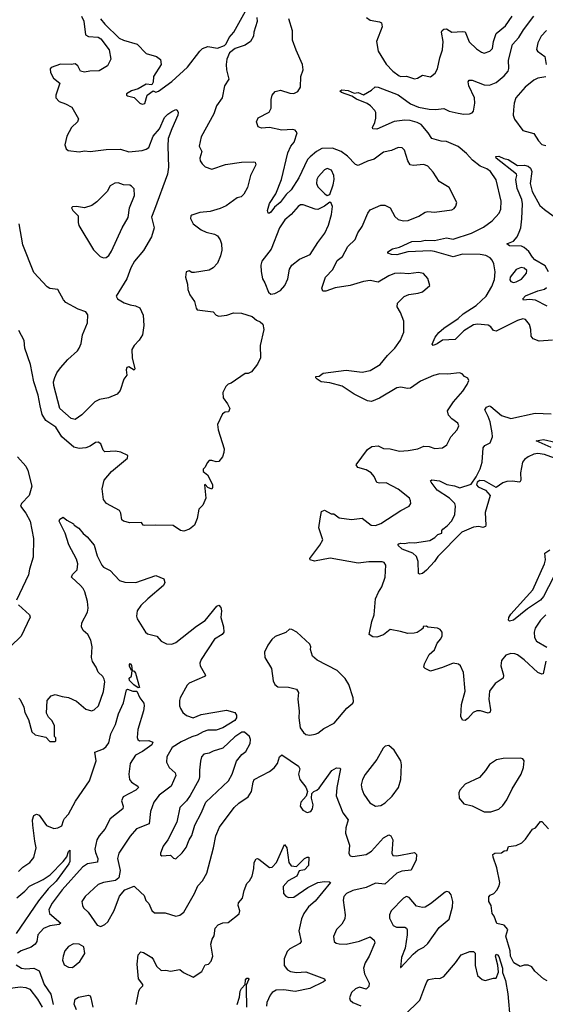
# Model space of a CAD drawing. Extents: x 1468344 to 1613994, y 525695 to 643861.
# Tile 156 of 256: x 1548641 to 1552562, y 558256 to 565609. Entities that reach past the tile are written whole.
import ezdxf

# ---------------------------------------------------------------- set-up
doc = ezdxf.new("R2010")
doc.units = 0

msp = doc.modelspace()

# ---------------------------------------------------------------- linework, layer by layer
at = {"layer": '0CON10XD'}
for points in [[(1549101.2, 565635), (1549118.5, 565598.5), (1549131.4, 565495), (1549153.1, 565483.1), (1549225, 565479.6), (1549245, 565465.6), (1549307.1, 565385), (1549321.2, 565315), (1549296.2, 565265), (1549232.6, 565227.4), (1549164.3, 565225.7), (1549125, 565218), (1549095, 565223.8), (1549073.3, 565265), (1549055, 565280), (1549025, 565273.3), (1548945, 565275.8), (1548875, 565251.2), (1548867.5, 565242.5), (1548871.5, 565215), (1548893.2, 565173.2), (1548940.6, 565135), (1548910, 565045), (1548910.8, 565025), (1548935, 564998.5), (1548981.7, 564981.7), (1549029.2, 564955), (1549078.3, 564868.3), (1549072, 564845), (1549026.6, 564803.4), (1548991.2, 564738.8), (1548976.2, 564675), (1548986.7, 564645), (1549002.3, 564632.3), (1549085, 564622.5), (1549125, 564629.2), (1549165, 564624.4), (1549285, 564639.1), (1549392.6, 564642.6), (1549455, 564621.4), (1549555, 564632.3), (1549585, 564641.1), (1549605, 564655.7), (1549635, 564738.8), (1549684, 564795), (1549721.8, 564878.2), (1549745, 564903.8), (1549775, 564924), (1549805, 564937.5), (1549815, 564932.5), (1549823.3, 564915), (1549820.8, 564895), (1549774.4, 564795), (1549749.3, 564720.7), (1549745.5, 564665), (1549751.7, 564508.3), (1549743.1, 564455), (1549645, 564190.8), (1549623.3, 564135), (1549643.1, 564055), (1549625, 563986.7), (1549564, 563885), (1549497.5, 563805), (1549470.6, 563755), (1549439.4, 563675), (1549360, 563545), (1549371.2, 563525), (1549420, 563495), (1549465, 563478.6), (1549505, 563472.5), (1549536.8, 563456.8), (1549562.7, 563402.7), (1549567.5, 563325), (1549557.5, 563255), (1549532.5, 563215), (1549493.8, 563175), (1549476.7, 563145), (1549479.4, 563085), (1549498.3, 563001.7), (1549495, 562992.5), (1549455, 563016), (1549439.2, 563010.8), (1549434.2, 562994.2), (1549440, 562955), (1549416.7, 562925), (1549389.7, 562840.3), (1549367.3, 562812.7), (1549304.1, 562784.1), (1549235, 562771.9), (1549202, 562755), (1549105, 562657.5), (1549055, 562622.9), (1549025, 562630), (1548939.4, 562705), (1548895, 562877.5), (1548893.8, 562905), (1548902.7, 562937.3), (1548918.1, 562971.9), (1548945, 563009.2), (1548999.1, 563070.9), (1549070.8, 563135), (1549084.2, 563155), (1549097.9, 563192.1), (1549110, 563255), (1549145.8, 563345), (1549150, 563405), (1549135, 563426.7), (1549077.4, 563447.4), (1548985, 563497.5), (1548966.4, 563516.4), (1548925, 563593.3), (1548865, 563602), (1548845, 563613.8), (1548745, 563720.6), (1548665, 563928), (1548635.5, 564085)], [(1549244.5, 565615), (1549275.6, 565575), (1549381.8, 565471.8), (1549415, 565455.7), (1549517.1, 565427.1), (1549585, 565355.4), (1549662, 565335), (1549692, 565312), (1549695.4, 565275), (1549639.4, 565185), (1549635, 565142.5), (1549626.9, 565123.1), (1549583, 565127), (1549525, 565092), (1549475, 565077.5), (1549436.7, 565055), (1549436.7, 565045), (1549445, 565040), (1549495, 565028.8), (1549537.5, 564985), (1549555, 564978.6), (1549575, 564983.3), (1549591.2, 565045), (1549635, 565076.7), (1549655, 565068), (1549675, 565074.3), (1549775, 565146.2), (1549891.4, 565255), (1549983.5, 565375), (1550005, 565393.8), (1550045, 565409.1), (1550115, 565397.5), (1550168.8, 565415), (1550181.3, 565428.7), (1550202.2, 565475), (1550238.2, 565515), (1550325, 565673.3)], [(1552615, 563215.8), (1552515, 563208.1), (1552470, 563225), (1552456.9, 563245), (1552454.5, 563294.5), (1552443.2, 563333.2), (1552415, 563370), (1552395, 563374.2), (1552355, 563362.5), (1552195, 563283.1), (1552175, 563287.8), (1552154.4, 563315), (1552135, 563327.9), (1552055, 563334.2), (1552025, 563330.3), (1551954.1, 563285.9), (1551888.3, 563221.7), (1551795, 563215.5), (1551755, 563188.1), (1551725, 563176.7), (1551718.8, 563185), (1551741.3, 563238.7), (1551767.9, 563272.1), (1551805.8, 563305), (1551912.3, 563377.7), (1551947.9, 563412.1), (1552046.9, 563475), (1552120.8, 563545), (1552163, 563617), (1552181.7, 563668.3), (1552186.9, 563725), (1552176.7, 563785), (1552165, 563813.8), (1552150.5, 563830.5), (1552117.2, 563847.2), (1552075, 563856.1), (1551945, 563857.8), (1551875, 563838.5), (1551735, 563878.7), (1551705, 563882.2), (1551535, 563875.8), (1551455, 563853), (1551415.4, 563855.4), (1551386.7, 563865), (1551386.7, 563875), (1551422.1, 563897.9), (1551475, 563910), (1551565, 563952.8), (1551635, 563956.2), (1551665, 563962.2), (1551735, 563960.3), (1551825, 563979.2), (1551875, 563968.8), (1552012, 564015), (1552100.8, 564059.2), (1552165, 564105.7), (1552216.3, 564163.7), (1552229.4, 564195), (1552231.5, 564255), (1552195, 564413.3), (1552152.5, 564475), (1552125, 564494.4), (1552075, 564514.4), (1552019.4, 564559.4), (1551975, 564608.5), (1551912, 564662), (1551825, 564700.5), (1551785, 564702.5), (1551715, 564721.5), (1551686.9, 564765), (1551635.5, 564825.5), (1551605, 564841.8), (1551554.7, 564855.3), (1551515, 564858.2), (1551435, 564847.5), (1551305, 564790.8), (1551274, 564794), (1551272, 564805), (1551289.7, 564840.3), (1551297, 564873), (1551297.5, 564915), (1551289.6, 564929.6), (1551258.5, 564965), (1551232.3, 564982.3), (1551152.7, 565015), (1551118.3, 565038.3), (1551042, 565065), (1551028.8, 565075), (1551044.3, 565085.7), (1551091.2, 565081.2), (1551135, 565059.2), (1551165, 565064.2), (1551205, 565046.7), (1551265, 565082.5), (1551293, 565107), (1551315, 565106), (1551465, 565048.5), (1551555, 564981.5), (1551615.8, 564955.8), (1551695, 564940.5), (1551745, 564938.8), (1551805, 564946.2), (1551845, 564926.5), (1551910.6, 564910.6), (1551955, 564903.5), (1551995, 564905.6), (1552015, 564912.9), (1552025, 564926.7), (1552036.2, 564985), (1552032.7, 565025), (1551991.5, 565115), (1551985.8, 565145), (1551992.5, 565157.5), (1552015, 565156.9), (1552105, 565123.1), (1552145, 565120), (1552195, 565141.1), (1552255, 565190.7), (1552284, 565225), (1552290.3, 565245), (1552287, 565307), (1552316.1, 565423.9), (1552365, 565474.7), (1552397.9, 565532.1), (1552475.4, 565635)], [(1551228, 565625), (1551255, 565605.8), (1551324.1, 565594.1), (1551338.8, 565585), (1551343.8, 565555), (1551303.3, 565445), (1551313.8, 565375), (1551375, 565276.4), (1551425, 565225.5), (1551470.4, 565190.4), (1551485, 565185.3), (1551525, 565188.4), (1551585, 565167.5), (1551607.5, 565172.5), (1551645, 565194.2), (1551705, 565181.2), (1551740.3, 565209.7), (1551757.1, 565242.9), (1551774.6, 565325), (1551796, 565384), (1551800, 565445), (1551786.7, 565515), (1551791.2, 565528.8), (1551805, 565538.6), (1551825, 565541.4), (1551865, 565515.8), (1551945, 565521.9), (1551965, 565517.5), (1551993.4, 565443.4), (1552048.3, 565391.7), (1552085, 565366.2), (1552105, 565360), (1552147.5, 565375), (1552167.3, 565392.7), (1552174.4, 565445.6), (1552196, 565505), (1552265, 565562.5), (1552315.5, 565635)], [(1550410, 565625), (1550412, 565595), (1550387.5, 565515), (1550384, 565485), (1550362.7, 565447.3), (1550322.1, 565417.9), (1550247, 565393), (1550205, 565361.2), (1550185.6, 565315), (1550181.9, 565275), (1550184.2, 565234.2), (1550200, 565165), (1550167.5, 565115), (1550150, 565025), (1550108.6, 564965), (1550088.1, 564905), (1549994.4, 564735), (1549980, 564665), (1549998.8, 564625), (1549984.2, 564575), (1549987.5, 564555), (1550001.7, 564531.7), (1550025, 564510), (1550075, 564492.9), (1550175, 564526.9), (1550295, 564545.7), (1550387.7, 564547.7), (1550397.5, 564545), (1550403.3, 564525), (1550363.4, 564446.6), (1550340, 564355), (1550312, 564305), (1550292.7, 564287.3), (1550262.4, 564277.6), (1550181.3, 564218.7), (1550135, 564197.8), (1550062.2, 564177.8), (1549985, 564169.2), (1549925, 564150), (1549916, 564144), (1549914.2, 564125), (1549935.5, 564085.5), (1549995, 564038.6), (1550031.7, 564021.7), (1550095, 564008.1), (1550116, 563995), (1550136.7, 563965), (1550146.7, 563935), (1550148.3, 563888.3), (1550139.2, 563845), (1550115, 563791.2), (1550085, 563756.2), (1550055, 563737.5), (1549945, 563720), (1549925, 563720), (1549905, 563732.5), (1549883.6, 563726.4), (1549876.2, 563685), (1549892, 563635), (1549896, 563595), (1549909.2, 563555), (1549945.8, 563505), (1549955.9, 563455.9), (1549965, 563441.2), (1550083.6, 563426.4), (1550105, 563403.3), (1550125, 563393.8), (1550185, 563402.5), (1550235, 563420.8), (1550295, 563417.5), (1550375, 563392), (1550407.5, 563365), (1550435, 563353.3), (1550453.3, 563335), (1550461.2, 563295), (1550434.1, 563175.9), (1550435.8, 563084.2), (1550414, 563036)], [(1552247.4, 560692.6), (1552188.3, 560651.7), (1552146.1, 560595), (1552140, 560535), (1552153.9, 560456.1), (1552151.2, 560438.8), (1552135, 560431.2), (1552078.7, 560448.7), (1552051.1, 560448.9), (1552024, 560435), (1551985, 560390), (1551965, 560376.7), (1551945, 560377.5), (1551931.2, 560405), (1551936, 560495), (1551964.3, 560595), (1551951.2, 560735), (1551930, 560785), (1551915, 560796.2), (1551875, 560804), (1551795, 560771.1), (1551705, 560743.8), (1551665, 560763.3), (1551656.7, 560775), (1551660.5, 560799.5), (1551695, 560867.5), (1551735, 560902.5), (1551755.9, 560954.1), (1551783.3, 560985), (1551793, 561007), (1551792.5, 561035), (1551776.4, 561056.4), (1551756.4, 561066.4), (1551685, 561072.5), (1551675, 561080), (1551651.7, 561078.3), (1551650, 561065), (1551635, 561052.5), (1551605, 561032.5), (1551583, 561027), (1551535, 561026.2), (1551480.7, 561039.3), (1551405, 561054.2), (1551355, 561016), (1551305, 560997.5), (1551275, 561000.8), (1551246.7, 561016.7), (1551267.1, 561115), (1551285.9, 561165.9), (1551295.6, 561285), (1551316.7, 561335), (1551343.1, 561375), (1551365.9, 561445.9), (1551372.9, 561535), (1551360, 561555), (1551345, 561560), (1551245, 561560.6), (1551165, 561550.7), (1550957.6, 561587.6), (1550840, 561565), (1550806.7, 561575), (1550804, 561585), (1550880.6, 561685), (1550902.9, 561725), (1550872.2, 561815), (1550880.9, 561880.9), (1550892.8, 561937.2), (1550915, 561946.5), (1550965, 561920), (1550985, 561918.6), (1551025, 561888.9), (1551115.6, 561875.6), (1551195, 561885.7), (1551263.5, 561833.5), (1551295, 561831.9), (1551335, 561846.9), (1551483.3, 561945), (1551546.7, 561975), (1551558, 561995), (1551557, 562017), (1551548, 562035), (1551465, 562102.9), (1551375, 562151.1), (1551325, 562148.6), (1551305, 562153.8), (1551285, 562198.8), (1551262, 562225), (1551225, 562246.7), (1551163.3, 562265), (1551151.2, 562285), (1551235, 562400), (1551267.3, 562422.7), (1551315, 562425.7), (1551355, 562405.8), (1551405, 562403.8), (1551475, 562386), (1551538.3, 562391.7), (1551610, 562405), (1551655, 562423.3), (1551695, 562422.5), (1551736.4, 562406.4), (1551795, 562412), (1551826.4, 562433.6), (1551856.9, 562493.1), (1551904, 562545), (1551916, 562575), (1551910, 562595), (1551865, 562627.5), (1551840, 562655), (1551832.7, 562687.3), (1551875.8, 562755), (1551946, 562835), (1551978.8, 562885), (1551990, 562915), (1551983, 562933), (1551960, 562945), (1551942.5, 562965), (1551921.7, 562971.7), (1551835, 562962), (1551775, 562964.2), (1551727, 562953), (1551629.7, 562910.3), (1551555, 562857.5), (1551534.3, 562854.3), (1551484.3, 562864.3), (1551455, 562860.6), (1551325, 562781.9), (1551265, 562757.1), (1551235, 562762.5), (1551135, 562813.5), (1551045, 562872.9), (1550955, 562896), (1550890, 562905), (1550860, 562925), (1550850, 562935), (1550850, 562945), (1550875, 562947.5), (1550905, 562969.2), (1551075, 562992.2), (1551195, 562975.7), (1551255, 562989.2), (1551329.2, 563035), (1551385, 563102.5), (1551439.2, 563155), (1551481.4, 563215), (1551505.8, 563275), (1551507.5, 563295), (1551506.8, 563356.8), (1551481.7, 563421.7), (1551456, 563465), (1551458.8, 563491.2), (1551507.6, 563542.4), (1551543, 563557), (1551613.8, 563566.2), (1551645, 563576.7), (1551700, 563625), (1551685.7, 563675.7), (1551652.7, 563712.7), (1551615, 563720), (1551540.5, 563710.5), (1551485, 563717.1), (1551437, 563713), (1551395, 563695.8), (1551315, 563649.2), (1551255, 563660.8), (1551205, 563653.1), (1551105, 563623.5), (1550994.6, 563605.4), (1550925, 563581.4), (1550901.2, 563581.2), (1550895.7, 563605), (1550921.2, 563685), (1550975.4, 563744.6), (1551008.7, 563811.3), (1551049.1, 563840.9), (1551088.9, 563915), (1551142.1, 563967.9), (1551163.6, 564016.4), (1551196.4, 564063.6), (1551237.8, 564165), (1551255, 564190), (1551335, 564223.3), (1551365, 564224.4), (1551405, 564204.2), (1551440.2, 564140.2), (1551465, 564117.5), (1551505, 564105.7), (1551539.2, 564109.2), (1551617.4, 564142.6), (1551665, 564171.1), (1551685.7, 564175.7), (1551735, 564172.5), (1551865, 564188.8), (1551881.7, 564198.3), (1551895, 564217.5), (1551901.2, 564245), (1551845.6, 564355.6), (1551770.3, 564400.3), (1551725, 564470), (1551685, 564515.6), (1551655, 564527.5), (1551575, 564520.6), (1551554, 564525), (1551537.1, 564555), (1551510.8, 564635), (1551495, 564650.8), (1551465, 564654.4), (1551415, 564631.5), (1551355, 564618.6), (1551285, 564566.2), (1551235, 564552), (1551165, 564519.2), (1551145, 564527.5), (1551085, 564590.8), (1551038, 564625), (1550975, 564650), (1550895, 564647.8), (1550855, 564625.5), (1550806.4, 564585), (1550788, 564565), (1550722.1, 564427.9), (1550665, 564339.4), (1550627.4, 564302.6), (1550582.5, 564245), (1550541.4, 564208.6), (1550515, 564172.5), (1550505, 564163.3), (1550493.3, 564163.3), (1550488.8, 564185), (1550505, 564236.7), (1550551.7, 564308.3), (1550593.8, 564416.2), (1550640, 564615), (1550662.8, 564665), (1550688.5, 564695), (1550709.4, 564765), (1550696.2, 564785), (1550675, 564790), (1550595, 564783.9), (1550505, 564803.5), (1550445, 564799.2), (1550418.8, 564808.8), (1550408, 564845), (1550420, 564875), (1550500.5, 564919.5), (1550517.5, 564947.5), (1550517, 565013), (1550523.3, 565045), (1550546.4, 565073.6), (1550585, 565083.8), (1550655, 565060.8), (1550685, 565057.5), (1550715, 565073.8), (1550735.9, 565105.9), (1550738, 565185), (1550754.4, 565235), (1550751.1, 565275), (1550702.3, 565382.3), (1550676.5, 565455), (1550676.7, 565525), (1550647.4, 565615)], [(1552571.4, 565528.6), (1552530.9, 565485), (1552505.6, 565435.6), (1552497.1, 565387.1), (1552504.6, 565374.6), (1552557.8, 565335), (1552569.2, 565275)], [(1552565, 565181.9), (1552505, 565172.4), (1552475, 565158.5), (1552411.1, 565105), (1552342.9, 565025), (1552330, 564985), (1552324.3, 564935), (1552322.9, 564895), (1552332.5, 564865), (1552395, 564781.2), (1552475, 564760), (1552510, 564705), (1552536.9, 564676.9), (1552565, 564670.6)], [(1552584.8, 563725), (1552559.8, 563769.8), (1552484.7, 563815), (1552465.3, 563835), (1552439, 563879), (1552405, 563908.2), (1552385, 563917.6), (1552295, 563921.2), (1552274.4, 563935), (1552324.5, 563955.5), (1552351.7, 563988.3), (1552367.9, 564022.1), (1552378.5, 564055), (1552387.3, 564122.7), (1552392, 564235), (1552387.1, 564265), (1552352.3, 564347.7), (1552341.2, 564415), (1552350, 564445), (1552346.2, 564455), (1552195.7, 564575), (1552193.9, 564586.1), (1552215, 564588.6), (1552252.2, 564572.2), (1552284.1, 564564.1), (1552355, 564520), (1552407, 564523), (1552435, 564514.3), (1552451.4, 564501.4), (1552460.9, 564475), (1552448.8, 564385), (1552463.6, 564325), (1552521.7, 564221.7), (1552555, 564190.5), (1552620.8, 564145)], [(1550935, 564296.7), (1550955, 564302.5), (1550979.4, 564375), (1550986.4, 564415), (1550984.6, 564445), (1550965.8, 564485.8), (1550935, 564498.8), (1550915, 564487.1), (1550866.2, 564435), (1550856.2, 564415), (1550854.1, 564385), (1550865, 564361.5), (1550917.7, 564307.7), (1550935, 564296.7)], [(1549265, 563831.1), (1549285, 563832.2), (1549305, 563848.6), (1549325, 563880), (1549405.6, 564055), (1549448.8, 564131.2), (1549459.6, 564205), (1549496.5, 564295), (1549493.8, 564345), (1549475, 564366.7), (1549462.3, 564372.3), (1549415, 564376), (1549375, 564390), (1549351.2, 564388.8), (1549315, 564368.8), (1549293.8, 564325), (1549215, 564248.6), (1549177.8, 564222.2), (1549125, 564204.4), (1549065, 564214), (1549035, 564212), (1549026.2, 564205), (1549035.7, 564185), (1549075.8, 564145), (1549076, 564095), (1549082.1, 564072.1), (1549191.5, 563891.5), (1549240.5, 563840.5), (1549265, 563831.1)], [(1550515, 563560), (1550545, 563563.8), (1550585, 563586.7), (1550618, 563625), (1550640, 563675), (1550652.9, 563745), (1550671.4, 563775), (1550728.5, 563821.5), (1550808.1, 563855), (1550865, 563945.7), (1550917.8, 564015), (1550944.4, 564075), (1550965.8, 564155), (1550973.3, 564215), (1550965, 564240), (1550953, 564247), (1550914.4, 564215.6), (1550865, 564192.7), (1550845, 564193.8), (1550755, 564227.1), (1550735, 564225.5), (1550718.9, 564215), (1550665.5, 564155), (1550618.9, 564115), (1550579.4, 564055), (1550515.3, 563894.7), (1550446.1, 563805), (1550438.7, 563775), (1550440.9, 563729.1), (1550451.4, 563675), (1550470, 563645), (1550496.7, 563575), (1550515, 563560)], [(1552325, 563647.5), (1552345, 563651.4), (1552385, 563670.8), (1552422, 563715), (1552423.8, 563735), (1552405, 563754.2), (1552381.3, 563758.7), (1552345, 563742.9), (1552299.2, 563685), (1552296, 563666), (1552304.3, 563654.3), (1552325, 563647.5)], [(1552575, 563469.6), (1552488, 563515), (1552445, 563520.4), (1552400, 563515), (1552394.2, 563525), (1552415, 563546.7), (1552505, 563584.6), (1552555, 563597.7), (1552571.2, 563608.8)], [(1550414, 563036), (1550370.7, 562979.3), (1550345, 562967.5), (1550323, 562967), (1550217.5, 562895), (1550195, 562886.7), (1550179.5, 562870.5), (1550156.2, 562825), (1550158.8, 562785), (1550190.7, 562740.7), (1550207.5, 562705), (1550198.8, 562681.2), (1550173, 562677), (1550153.9, 562666.1), (1550116.7, 562585), (1550120, 562545), (1550166.2, 562405), (1550163, 562377), (1550152.5, 562345), (1550125, 562310), (1550105, 562307.5), (1550075, 562318), (1550055, 562316), (1550040.3, 562299.7), (1550025, 562266.7), (1550008.3, 562251.7), (1550010, 562235), (1550040.7, 562210.7), (1550077.7, 562137.7), (1550080, 562115), (1550075, 562102.5), (1550045, 562116.7), (1550025, 562137.5), (1550020, 562135), (1550030, 562035), (1550006.1, 561983.9), (1549976.1, 561953.9), (1549964, 561885), (1549945.7, 561835), (1549906.2, 561805), (1549865, 561790), (1549841.2, 561795), (1549785, 561832), (1549655, 561833.8), (1549571.7, 561831.7), (1549562.5, 561835), (1549550, 561855), (1549462.8, 561852.8), (1549416, 561865), (1549403.1, 561875), (1549395.7, 561925), (1549384.5, 561944.5), (1549286.9, 561996.9), (1549266.2, 562025), (1549255.6, 562105), (1549269.7, 562170.3), (1549325, 562234.2), (1549443.8, 562335), (1549446.7, 562355), (1549395, 562380), (1549354.2, 562385.8), (1549275, 562383.1), (1549263.5, 562395), (1549245, 562442), (1549225, 562454.2), (1549205, 562452), (1549165, 562424.2), (1549135, 562412), (1549085, 562406), (1549045, 562417.1), (1548955.3, 562495), (1548910.8, 562565), (1548834.7, 562615), (1548808.8, 562661.2), (1548794.2, 562725), (1548779.1, 562805), (1548746.2, 562905), (1548721.1, 563035), (1548680, 563155), (1548674.1, 563214.1), (1548635, 563287.5)], [(1551754.7, 562094.7), (1551709.4, 562155), (1551706, 562165), (1551715, 562174), (1551773.3, 562165), (1551827.5, 562137.5), (1551885, 562127.8), (1551925, 562112.9), (1552008.9, 562141.1), (1552046.1, 562195), (1552075.6, 562255), (1552090, 562305), (1552097.4, 562412.6), (1552111.7, 562428.3), (1552150.3, 562449.7), (1552166.9, 562495), (1552166.5, 562525), (1552149.2, 562605), (1552136, 562645), (1552109.4, 562695), (1552124, 562715), (1552145, 562724.3), (1552155, 562721.4), (1552235, 562652.5), (1552305, 562630.6), (1552485, 562671.4), (1552605, 562666.2)], [(1552605.7, 562415), (1552494.2, 562464.2), (1552547.1, 562472.9), (1552635, 562453.5)], [(1548625, 562345.5), (1548685, 562275.6), (1548701.6, 562241.6), (1548731.4, 562125), (1548711.5, 562055), (1548653.3, 561995), (1548645.6, 561975), (1548687.3, 561925), (1548718.8, 561865), (1548742.7, 561735), (1548741.2, 561595), (1548713.5, 561506.5), (1548707, 561463), (1548617.8, 561275)], [(1552629.4, 562335), (1552555, 562362.1), (1552505, 562369.4), (1552475, 562363.3), (1552434.4, 562345), (1552406.2, 562325), (1552390.4, 562305), (1552375.8, 562225), (1552380.2, 562169.8), (1552371.2, 562155), (1552315, 562162.8), (1552275, 562159.2), (1552245, 562149.6), (1552195, 562115.4), (1552107.1, 562165), (1552072.9, 562167.1), (1552054.5, 562155), (1552048.1, 562135), (1552060.2, 562120.2), (1552116.2, 562095), (1552151.2, 562055), (1552111.9, 561928.1), (1552119.2, 561835), (1552115.9, 561824.1), (1552095, 561818), (1552065, 561824.4), (1552025, 561819.2), (1551939.1, 561780.9), (1551758.8, 561601.2), (1551735, 561564), (1551675, 561498.8), (1551645, 561472.5), (1551625, 561468.8), (1551615, 561473.3), (1551613.3, 561563.3), (1551600.8, 561600.8), (1551574.4, 561624.4), (1551493.8, 561655), (1551462.5, 561685), (1551470, 561695), (1551485, 561698.8), (1551515, 561696.2), (1551545.6, 561705.6), (1551585, 561701.2), (1551700.5, 561719.5), (1551738.1, 561741.9), (1551760, 561765), (1551790, 561775), (1551790, 561795), (1551796.2, 561805), (1551830.6, 561829.4), (1551863.8, 561866.2), (1551887.1, 561912.9), (1551892.7, 561975), (1551886.8, 561996.8), (1551846.9, 562036.9), (1551754.7, 562094.7)], [(1548801.7, 560258.3), (1548835, 560250), (1548865, 560220), (1548905, 560220), (1548910, 560225), (1548910, 560245), (1548900, 560255), (1548900, 560335), (1548882.1, 560372.1), (1548855, 560400), (1548841.2, 560431.2), (1548844.3, 560525), (1548875, 560560), (1548905, 560570), (1548956.1, 560553.9), (1549005, 560548), (1549065, 560520.8), (1549135, 560460), (1549175, 560448), (1549196.7, 560455), (1549227.5, 560485), (1549265, 560592.5), (1549274.5, 560665), (1549271.5, 560685), (1549261.5, 560705), (1549226.8, 560736.8), (1549212, 560775), (1549184.3, 560815), (1549175.6, 560845), (1549180.8, 560925), (1549170, 560975), (1549148.8, 561018.8), (1549115, 561048.8), (1549101.4, 561075), (1549104.5, 561105), (1549145.5, 561185), (1549150.8, 561215), (1549145.4, 561265.4), (1549125.5, 561335.5), (1549115, 561361.2), (1549095, 561384.2), (1549026.2, 561445), (1549034.2, 561465), (1549068, 561502), (1549074.4, 561545), (1549065, 561581.2), (1549006.4, 561686.4), (1548978.7, 561775), (1548933.8, 561865), (1548940.5, 561879.5), (1548965, 561893.8), (1548991.5, 561871.5), (1549042.5, 561845), (1549046.7, 561835), (1549081.3, 561811.3), (1549115, 561771.2), (1549145, 561746.7), (1549195, 561683.8), (1549217.3, 561605), (1549252.2, 561535), (1549265, 561521.9), (1549315.3, 561495.3), (1549385, 561420), (1549425, 561409.2), (1549506.1, 561406.1), (1549655, 561458), (1549715, 561433.3), (1549724, 561405), (1549714, 561385), (1549595.3, 561284.7), (1549544.4, 561235), (1549517.5, 561195), (1549510.8, 561155), (1549515.8, 561135), (1549578, 561035), (1549595, 561022.5), (1549663.3, 561005), (1549695, 560968.8), (1549735, 560948), (1549775, 560945.8), (1549805, 560958), (1549958.9, 561081.1), (1550025, 561123.3), (1550110.9, 561229.1), (1550125.8, 561235.8), (1550140.3, 561220.3), (1550145.6, 561195), (1550141.4, 561145), (1550160.4, 561075), (1550162.5, 561035), (1550151.5, 561018.5), (1550095, 560983.3), (1549995, 560831.2), (1549985.6, 560805), (1549987.1, 560785), (1550027.5, 560715), (1550018.8, 560705), (1549905, 560655.6), (1549889.4, 560640.6), (1549837.1, 560545), (1549832.5, 560525), (1549832.5, 560485), (1549839.2, 560465), (1549856.6, 560436.6), (1549885, 560412.9), (1549935, 560396.2), (1549995, 560420.8), (1550183.6, 560453.6), (1550245, 560435.8), (1550258.9, 560415), (1550257.9, 560395), (1550245, 560374.6), (1550155, 560322.1), (1550105, 560304.7), (1550045, 560303.6), (1550008.8, 560291.2), (1549964, 560265), (1549925, 560254.1), (1549845, 560216.6), (1549778.9, 560175), (1549738, 560105), (1549735.8, 560065), (1549755.5, 560025.5), (1549800.8, 559985), (1549805.6, 559965), (1549771.5, 559885), (1549681.3, 559818.7), (1549641.1, 559765), (1549615.5, 559695), (1549606.5, 559605), (1549512.5, 559567.5), (1549465, 559512), (1549378.9, 559385), (1549370, 559345), (1549390.6, 559255), (1549379.2, 559200.8), (1549355, 559180), (1549265, 559166.5), (1549225, 559150), (1549127.8, 559062.2), (1549104.2, 559025), (1549108, 558995), (1549117, 558977), (1549152, 558945), (1549217.9, 558847.9), (1549245, 558838), (1549276.5, 558853.5), (1549297.2, 558872.8), (1549345, 558956), (1549386.2, 559063.8), (1549425, 559110), (1549495, 559137.5), (1549545, 559090.6), (1549568.2, 559068.2), (1549580.6, 559030.6), (1549605, 559010), (1549626, 558956), (1549645, 558940), (1549725, 558938.8), (1549805, 558913.3), (1549835, 558921.2), (1549865.4, 558944.6), (1549945.6, 559085), (1549969.8, 559140.2), (1550005, 559178), (1550035.6, 559235), (1550086.4, 559425), (1550103.5, 559515), (1550130.8, 559579.2), (1550241.4, 559725), (1550275, 559758.6), (1550344.3, 559805.7), (1550368.6, 559845), (1550381.1, 559915), (1550390.8, 559935), (1550504.6, 559995.4), (1550538.3, 560021.7), (1550562.9, 560055), (1550578.8, 560105), (1550595, 560118.8), (1550720.8, 560035), (1550730, 560015), (1550721.2, 559975), (1550730, 559935), (1550775, 559877.5), (1550787.5, 559845), (1550778.8, 559811.2), (1550736.7, 559765), (1550733.8, 559735), (1550752.5, 559705), (1550785, 559688.8), (1550812.5, 559695), (1550826, 559715), (1550830, 559745), (1550816.4, 559796.4), (1550819.3, 559830.7), (1550833.9, 559846.1), (1550857.5, 559855), (1550875, 559870), (1550968.9, 560001.1), (1551005, 560021.4), (1551030, 560020), (1551033.6, 560013.6), (1551005.3, 559875), (1551002, 559812), (1551051.1, 559685), (1551091.1, 559635), (1551073.1, 559575), (1551071.9, 559535), (1551100.8, 559445), (1551095, 559382.5), (1551105.9, 559365.9), (1551125, 559359.2), (1551226.2, 559373.8), (1551265, 559400.6), (1551355, 559499.4), (1551395, 559522), (1551408.8, 559515), (1551424.2, 559485), (1551416, 559385), (1551425, 559368), (1551455, 559365.6), (1551585, 559390), (1551600, 559375), (1551599.4, 559335), (1551561.1, 559258.9), (1551490.5, 559249.5), (1551455, 559236.7), (1551365, 559153.3), (1551295, 559160.5), (1551225, 559129.1), (1551124.6, 559105.4), (1551078, 559085), (1551058.7, 559061.3), (1551053.1, 559035), (1551068.9, 558925), (1551066.3, 558893.7), (1551044.6, 558855.4), (1551004.2, 558815), (1550981.7, 558761.7), (1550985.9, 558725.9), (1551002.7, 558712.7), (1551025, 558708.8), (1551075, 558706.2), (1551175, 558728.6), (1551255, 558760.8), (1551285.7, 558735), (1551289.4, 558715), (1551246.8, 558615), (1551218.2, 558565), (1551206.2, 558525), (1551213.1, 558485), (1551248.5, 558415), (1551245, 558390), (1551225, 558369.2), (1551175, 558383.3), (1551145, 558372.2), (1551116.7, 558345), (1551101.4, 558305), (1551106.8, 558286.8), (1551125, 558270), (1551185.7, 558245.7)], [(1552623.4, 561446.6), (1552548.3, 561301.7), (1552526.5, 561275), (1552430, 561210), (1552325, 561123.8), (1552295, 561117.5), (1552287.5, 561125), (1552290, 561145), (1552305, 561170), (1552469.3, 561350.7), (1552556.6, 561545), (1552562.1, 561575), (1552558.1, 561625), (1552595, 561650.6)], [(1548630.6, 561240.6), (1548713.8, 561165), (1548717.7, 561147.7), (1548652, 561005), (1548572, 560928)], [(1552565.6, 561165), (1552525.6, 561125), (1552485.6, 561065), (1552478.5, 561035), (1552480.6, 560995), (1552495, 560968.8), (1552572.3, 560922.3)], [(1550805, 560265.7), (1550845, 560272.7), (1550865, 560280.5), (1550908.8, 560315), (1550986.2, 560355), (1551081.1, 560468.9), (1551125.8, 560504.2), (1551132, 560518), (1551129.2, 560545), (1551096.5, 560645), (1551068.3, 560688.3), (1551009.5, 560749.5), (1550860, 560825), (1550825, 560856.7), (1550808.8, 560905), (1550812, 560925), (1550804, 560945), (1550708.8, 561035), (1550670, 561055), (1550653, 561057), (1550625, 561032.5), (1550546.4, 561003.6), (1550520.7, 560979.3), (1550491.7, 560938.3), (1550467.5, 560885), (1550470, 560845), (1550520, 560765), (1550531.7, 560671.7), (1550543.9, 560643.9), (1550567, 560627), (1550645, 560623.8), (1550705, 560610), (1550721.2, 560585), (1550716.2, 560535), (1550725.7, 560445), (1550721.9, 560395), (1550731.8, 560321.8), (1550757.5, 560285), (1550775, 560271.4), (1550805, 560265.7)], [(1552565, 560817.5), (1552546.7, 560725), (1552535, 560720.8), (1552505, 560733.1), (1552405, 560829.4), (1552355, 560866.5), (1552335, 560874.4), (1552305, 560875.6), (1552267.4, 560862.6), (1552235, 560823.3), (1552229.5, 560785), (1552251.1, 560715), (1552247.4, 560692.6)], [(1549525, 560620), (1549492.4, 560642.4), (1549460, 560675), (1549457.5, 560692.5), (1549473.6, 560706.4), (1549480, 560750), (1549475, 560750), (1549460.3, 560780.3), (1549458.8, 560795), (1549465, 560801.2), (1549475, 560787.5), (1549480, 560750), (1549495, 560743.8), (1549505, 560728.8), (1549535, 560622.5), (1549525, 560620)], [(1548631.3, 559248.7), (1548665, 559280.8), (1548716, 559315), (1548745, 559353.3), (1548764.5, 559425), (1548752.7, 559475), (1548738.2, 559595), (1548736.5, 559635), (1548745, 559666.2), (1548765, 559676), (1548785, 559667.5), (1548841.2, 559591.2), (1548895, 559569.2), (1548925, 559573.8), (1548955, 559590), (1548967.7, 559627.7), (1548975.8, 559645), (1549005, 559676), (1549055.8, 559774.2), (1549161.6, 559925), (1549211.5, 560075), (1549200, 560140), (1549264.7, 560165.3), (1549285, 560181.5), (1549305, 560210), (1549321, 560275), (1549354.1, 560345), (1549377.5, 560425), (1549415, 560508.8), (1549436.1, 560603.9), (1549445, 560608.8), (1549484.5, 560594.5), (1549515, 560594.3), (1549535.6, 560545), (1549565.5, 560505), (1549569.5, 560485), (1549565, 560447.5), (1549521.2, 560308.8), (1549518, 560248), (1549521.9, 560235), (1549535, 560223.1), (1549604.2, 560225.8), (1549633.3, 560215), (1549626.5, 560195), (1549555.8, 560144.2), (1549503.7, 560116.3), (1549464.7, 560055), (1549455.4, 559975), (1549460, 559935), (1549475.8, 559915), (1549521.2, 559885), (1549525.8, 559875), (1549505.7, 559855), (1549412.5, 559805), (1549400.6, 559775), (1549413.1, 559735), (1549410, 559715), (1549315, 559640.6), (1549274.5, 559565), (1549233.6, 559515), (1549217.1, 559485), (1549201.8, 559415), (1549205, 559391.2), (1549223.8, 559345), (1549222, 559318), (1549145.3, 559304.7), (1549108.4, 559281.6), (1548957.8, 559112.2), (1548881.7, 559011.7), (1548858.2, 558965), (1548863.5, 558935), (1548947.3, 558862.7), (1548935, 558853.1), (1548865, 558841.8), (1548818.3, 558821.7), (1548775, 558776), (1548767.3, 558725), (1548755, 558704.4), (1548725, 558683.8), (1548651.2, 558655), (1548625, 558638.6)], [(1548635, 560542.5), (1548645, 560533.3), (1548672, 560475), (1548680, 560435), (1548705, 560382.5), (1548731.3, 560291.3), (1548755, 560268.8), (1548801.7, 560258.3)], [(1549805, 559343.3), (1549853.6, 559386.4), (1549883, 559427), (1549905.5, 559485), (1549925, 559516.2), (1549947.5, 559595), (1549995, 559684), (1550028.1, 559765), (1550197.3, 559925), (1550225.3, 559974.7), (1550257.7, 560072.3), (1550298.1, 560121.9), (1550326.7, 560145), (1550359.2, 560205), (1550362.5, 560235), (1550355.8, 560255.8), (1550317.7, 560287.7), (1550297.5, 560287.5), (1550245, 560252.5), (1550155, 560170), (1550085, 560147.3), (1550055, 560130.6), (1550015, 560124.2), (1549996.7, 560103.3), (1549989.1, 560070.9), (1549981.2, 560005), (1549982.8, 559955), (1549976.7, 559933.3), (1549913.1, 559815), (1549885.4, 559774.6), (1549834.2, 559725), (1549812.8, 559617.2), (1549746.2, 559483.8), (1549711.7, 559438.3), (1549690.8, 559385), (1549692, 559372), (1549700, 559365), (1549765, 559368.8), (1549787.7, 559347.7), (1549805, 559343.3)], [(1551295, 559736.9), (1551335, 559741.8), (1551368.1, 559761.9), (1551420.5, 559809.5), (1551465.6, 559875), (1551483.3, 559935), (1551488, 560045), (1551484.1, 560074.1), (1551433.3, 560155), (1551395, 560190), (1551366.4, 560183.6), (1551351.2, 560168.8), (1551305, 560084), (1551216.7, 559973.3), (1551197.9, 559935), (1551189.2, 559895), (1551191.8, 559865), (1551207.5, 559825), (1551251.5, 559761.5), (1551295, 559736.9)], [(1552105, 559694), (1552155, 559694.2), (1552215, 559714), (1552245, 559742), (1552275, 559783.8), (1552313.8, 559866.2), (1552382.9, 559975), (1552398.6, 560025), (1552403.8, 560075), (1552395, 560088.8), (1552375, 560094), (1552247, 560093), (1552197.3, 560082.7), (1552145, 560046.7), (1552116.8, 560003.2), (1552070.5, 559949.5), (1551965, 559900), (1551923.4, 559856.6), (1551917.5, 559835), (1551920, 559795), (1551955, 559752.5), (1552015, 559738.8), (1552105, 559694)], [(1552575, 558431.2), (1552547.5, 558447.5), (1552483.6, 558503.6), (1552460, 558535), (1552435, 558547.5), (1552405, 558547.5), (1552375, 558537.5), (1552327, 558567), (1552303.3, 558615), (1552300, 558655), (1552267.5, 558765), (1552282.5, 558815), (1552255, 558847.5), (1552200.7, 558860.7), (1552181.2, 558915), (1552164.2, 558935), (1552158.8, 558995), (1552140, 559025), (1552140, 559060), (1552149.3, 559070.7), (1552176.8, 559083.2), (1552201.3, 559108.7), (1552218.3, 559141.7), (1552221.9, 559165), (1552201.1, 559275), (1552172.5, 559355), (1552171.2, 559375), (1552185, 559386), (1552235, 559386.7), (1552255, 559403.3), (1552277.5, 559405), (1552287.5, 559435), (1552345, 559441.2), (1552387.3, 559462.7), (1552415, 559490), (1552465, 559563.3), (1552487.5, 559575), (1552525, 559622.5), (1552535, 559622.5), (1552586.6, 559566.6)], [(1548618.1, 559051.8), (1548679.2, 559100.8), (1548712.6, 559137.4), (1548815, 559187.7), (1548868, 559222), (1548965, 559322), (1548992.2, 559357.8), (1549005, 559396.2), (1549015, 559407.5), (1549015, 559322.5), (1549008.2, 559305), (1548911.9, 559175), (1548852.2, 559117.8), (1548781.6, 559028.4), (1548614.1, 558785)], [(1549509.6, 558255), (1549528.5, 558355), (1549537.2, 558372.8), (1549560, 558395), (1549558.8, 558405), (1549527.4, 558447.4), (1549517.6, 558555), (1549523.6, 558625), (1549545, 558648.6), (1549565, 558644.4), (1549625.8, 558605), (1549639.3, 558589.3), (1549660.9, 558540.9), (1549695, 558508.6), (1549730.5, 558510.5), (1549765, 558503.8), (1549835, 558516.2), (1549863, 558493), (1549935, 558460), (1549999.1, 558500.9), (1550025, 558550), (1550050, 558555), (1550068.3, 558578.3), (1550081.2, 558615), (1550065.7, 558705), (1550077.1, 558742.9), (1550092.3, 558767.7), (1550098.1, 558825), (1550120.5, 558849.5), (1550155, 558864), (1550195, 558868), (1550278.6, 558931.4), (1550282, 558955), (1550271.2, 558995), (1550273.8, 559015), (1550301.7, 559048.3), (1550314.2, 559105.8), (1550335, 559157.5), (1550355, 559177.5), (1550375, 559212.5), (1550388.3, 559271.7), (1550390, 559315), (1550405, 559342.5), (1550415, 559346), (1550425, 559341.2), (1550505, 559276.9), (1550525, 559279.4), (1550556.9, 559315), (1550615, 559450), (1550632.5, 559425), (1550648.5, 559315), (1550665, 559290.6), (1550705, 559286), (1550765, 559344.3), (1550785, 559356), (1550797.5, 559355), (1550795, 559292.5), (1550765, 559261.1), (1550725, 559253.3), (1550707.3, 559212.7), (1550642.8, 559177.2), (1550606.5, 559135), (1550607.8, 559085), (1550625, 559062.9), (1550645.9, 559054.1), (1550685, 559056.5), (1550790.3, 559129.7), (1550863.8, 559165), (1550915, 559173.3), (1550951.2, 559171.2), (1550958.8, 559165), (1550845, 559027.5), (1550795, 558984.5), (1550760, 558935), (1550742.2, 558895), (1550722.7, 558805), (1550741.4, 558725), (1550729.8, 558710.2), (1550655, 558669.4), (1550635, 558650), (1550613.2, 558595), (1550613.6, 558545), (1550638.1, 558515), (1550661.5, 558501.5), (1550706.1, 558493.9), (1550775, 558500), (1550915.5, 558445.5), (1550920, 558435), (1550906.2, 558425), (1550805, 558374.6), (1550695, 558353.2), (1550610, 558365), (1550555, 558360.7), (1550525, 558345.4), (1550507.9, 558325), (1550485, 558270), (1550482.8, 558242.8)], [(1551485, 558530), (1551575, 558632), (1551610.6, 558659.4), (1551655, 558682.9), (1551685, 558709.2), (1551768.9, 558831.1), (1551845, 558893.3), (1551868.5, 558985), (1551871.1, 559025), (1551858.6, 559075), (1551844.2, 559094.2), (1551825, 559098), (1551815, 559093.8), (1551705, 559005.7), (1551665, 558982.9), (1551645, 558978.6), (1551600, 558990), (1551545, 559054), (1551525, 559062.5), (1551505, 559049.2), (1551411.4, 558955), (1551399.5, 558925), (1551399.3, 558899.3), (1551427.5, 558845), (1551452, 558832), (1551515, 558831.4), (1551525.5, 558825.5), (1551531.3, 558811.3), (1551531.4, 558775), (1551515.8, 558675), (1551488.8, 558605), (1551481.7, 558531.7), (1551485, 558530)], [(1549035, 558531.2), (1549089.4, 558575), (1549125.8, 558635), (1549118.8, 558685), (1549085, 558705.7), (1549042.9, 558707.1), (1549005, 558688.6), (1548978.1, 558655), (1548964.4, 558615.6), (1548960.8, 558585), (1548972.1, 558552.1), (1549005, 558534), (1549035, 558531.2)], [(1551511.2, 558175), (1551625, 558288), (1551662.7, 558387.3), (1551676.7, 558425), (1551689.2, 558440.8), (1551745, 558451.2), (1551775, 558448.8), (1551805.4, 558464.6), (1551890.8, 558565), (1551935, 558626.7), (1551999.3, 558650.7), (1552025, 558651.2), (1552037.3, 558637.3), (1552037.5, 558545), (1552055, 558472.5), (1552091.7, 558441.7), (1552113.9, 558433.9), (1552175, 558452.5), (1552195, 558452.5), (1552213, 558497), (1552208.3, 558548.3), (1552190, 558615), (1552195, 558630), (1552205, 558626.7), (1552215, 558612.5), (1552242, 558525), (1552243.3, 558495), (1552264.3, 558435), (1552283.4, 558333.4), (1552300.8, 558135)], [(1548615, 558551.4), (1548655, 558526.7), (1548685, 558521.8), (1548745, 558526.8), (1548785, 558505.6), (1548823.2, 558403.2), (1548872.7, 558332.7), (1548891.3, 558255)], [(1550261.9, 558255), (1550281.2, 558308.8), (1550285.8, 558355), (1550295, 558373.8), (1550323.8, 558405), (1550325, 558440), (1550335, 558451.2), (1550345, 558452.5), (1550350, 558445), (1550330.7, 558399.3), (1550329.2, 558370.8), (1550331.9, 558235)], [(1548515, 558369.1), (1548645, 558386.6), (1548685, 558382.3), (1548715, 558368.8), (1548773.8, 558295), (1548807.6, 558235)], [(1549064.3, 558215), (1549046.7, 558256.7), (1549055, 558294.3), (1549080.2, 558309.8), (1549155, 558324.3), (1549165, 558319.2), (1549171.5, 558305), (1549186.9, 558235)]]:
    msp.add_lwpolyline(points, dxfattribs=at)

doc.saveas('drawing.dxf')
